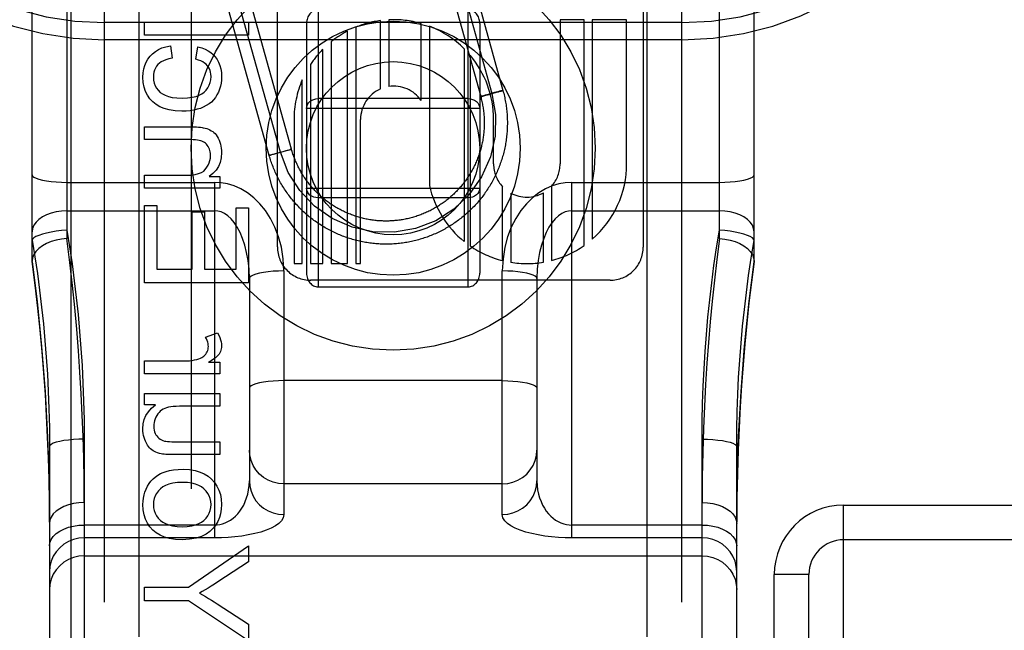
# Model space of a CAD drawing. Header units: inches. Extents: x 0 to 214, y 0 to 139.
# Tile 40 of 147: x 65.922 to 66.774, y 66.943 to 67.472. Entities that reach past the tile are written whole.
import ezdxf

# ---------------------------------------------------------------- set-up
doc = ezdxf.new("R2010")
doc.units = ezdxf.units.IN
doc.header["$LTSCALE"] = 11.786071
doc.header["$MEASUREMENT"] = 0
doc.linetypes.add('HIDDEN', pattern=[0.2, 0.1, -0.1])
doc.layers.add('DEFAULT_2', color=8, linetype='HIDDEN')
doc.layers.add('MAIN_OR_RIGHT_DOOR_ASSEMBLY', color=7, linetype='CONTINUOUS')

msp = doc.modelspace()

# ---------------------------------------------------------------- linework, layer by layer
at = {"layer": 'DEFAULT_2', "color": 8, "linetype": 'HIDDEN'}
for p, q in [((66.02523, 64.5799), (66.02523, 70.14041)), ((66.46523, 64.5799), (66.46523, 70.14041)), ((65.99523, 64.6099), (65.99523, 70.11041)), ((66.49523, 64.6099), (66.49523, 70.11041)), ((65.96273, 68.01129), (65.96273, 67.2819)), ((66.52773, 67.2819), (66.52773, 68.01129)), ((65.93273, 67.26175), (65.93273, 68.0048)), ((66.55773, 67.26175), (66.55773, 68.0048)), ((66.14503, 67.27468), (66.14503, 67.87948)), ((66.46183, 67.87954), (66.46183, 67.27467)), ((66.28084, 67.54941), (66.32102, 67.40491)), ((66.29047, 67.55209), (66.33065, 67.40758)), ((66.30011, 67.55477), (66.34029, 67.41026)), ((66.1476, 67.35669), (66.10876, 67.49638)), ((66.15723, 67.35936), (66.11839, 67.49905)), ((66.13796, 67.35401), (66.09912, 67.4937)), ((66.18023, 67.4802), (66.18023, 67.2402)), ((66.31023, 67.2402), (66.31023, 67.4802)), ((66.2343, 67.41155), (66.2343, 67.47078)), ((66.24144, 67.47144), (66.24144, 67.41362)), ((66.38982, 67.47156), (66.38982, 67.34668)), ((66.41056, 67.47156), (66.38982, 67.47156)), ((66.41056, 67.27589), (66.41056, 67.47156)), ((66.4177, 67.47156), (66.4177, 67.28147)), ((66.44742, 67.47156), (66.4177, 67.47156)), ((66.44742, 67.34668), (66.44742, 67.47156)), ((66.49523, 67.46908), (65.99523, 67.46908)), ((66.03001, 67.45826), (66.03001, 67.46931)), ((66.03001, 67.46931), (66.12001, 67.46931)), ((66.12001, 67.46931), (66.12001, 67.45826)), ((66.17023, 67.46833), (66.17023, 67.25208)), ((66.20573, 67.26028), (66.20573, 67.46169)), ((66.21288, 67.46502), (66.21288, 67.26028)), ((66.26955, 67.40147), (66.26955, 67.46823)), ((66.2767, 67.46585), (66.2767, 67.32786)), ((66.32023, 67.46833), (66.32023, 67.25208)), ((66.49523, 67.45408), (65.99523, 67.45408)), ((66.12001, 67.45826), (66.03001, 67.45826)), ((66.05248, 67.44905), (66.05389, 67.43818)), ((66.07439, 67.43726), (66.07605, 67.448)), ((66.18431, 67.26028), (66.18431, 67.44582)), ((66.19145, 67.4523), (66.19145, 67.26028)), ((66.30688, 67.27935), (66.30688, 67.44629)), ((66.31195, 67.44077), (66.31195, 67.27557)), ((66.17371, 67.43274), (66.17371, 67.26028)), ((66.16657, 67.26028), (66.16657, 67.41955)), ((66.31023, 67.40315), (66.18023, 67.40315)), ((66.32142, 67.40505), (66.3213, 67.40502)), ((66.32155, 67.4051), (66.32142, 67.40505)), ((66.3215, 67.405), (66.32165, 67.40504)), ((66.32178, 67.40517), (66.32155, 67.4051)), ((66.32165, 67.40504), (66.3219, 67.4051)), ((66.32206, 67.40525), (66.32178, 67.40517)), ((66.3219, 67.4051), (66.32229, 67.4052)), ((66.3226, 67.40541), (66.32206, 67.40525)), ((66.32229, 67.4052), (66.32288, 67.40535)), ((66.32338, 67.40564), (66.3226, 67.40541)), ((66.32288, 67.40535), (66.32387, 67.40561)), ((66.32479, 67.40606), (66.32338, 67.40564)), ((66.32387, 67.40561), (66.32556, 67.40606)), ((66.32644, 67.40653), (66.32479, 67.40606)), ((66.32556, 67.40606), (66.32833, 67.40682)), ((66.32954, 67.4074), (66.32644, 67.40653)), ((66.32833, 67.40682), (66.33177, 67.40777)), ((66.33298, 67.40835), (66.32954, 67.4074)), ((66.33177, 67.40777), (66.33486, 67.40864)), ((66.33575, 67.40911), (66.33298, 67.40835)), ((66.33486, 67.40864), (66.33652, 67.40911)), ((66.33744, 67.40956), (66.33575, 67.40911)), ((66.33652, 67.40911), (66.33793, 67.40952)), ((66.33843, 67.40982), (66.33744, 67.40956)), ((66.33793, 67.40952), (66.33871, 67.40976)), ((66.33902, 67.40997), (66.33843, 67.40982)), ((66.33871, 67.40976), (66.33925, 67.40992)), ((66.33941, 67.41007), (66.33902, 67.40997)), ((66.33925, 67.40992), (66.33953, 67.41)), ((66.33966, 67.41013), (66.33941, 67.41007)), ((66.33953, 67.41), (66.33976, 67.41007)), ((66.33981, 67.41017), (66.33966, 67.41013)), ((66.33976, 67.41007), (66.33989, 67.41012)), ((66.33989, 67.41012), (66.34001, 67.41015)), ((66.32023, 67.39473), (66.17023, 67.39473)), ((66.15942, 67.38515), (66.15942, 67.26028)), ((66.21702, 67.26028), (66.21702, 67.38515)), ((66.33221, 67.34668), (66.33224, 67.38521)), ((66.03001, 67.37869), (66.0701, 67.37869)), ((66.03001, 67.36764), (66.03001, 67.37869)), ((66.06967, 67.36764), (66.03001, 67.36764)), ((66.15596, 67.35907), (66.15636, 67.35917)), ((66.15636, 67.35917), (66.15661, 67.35924)), ((66.1567, 67.35918), (66.15647, 67.3591)), ((66.15661, 67.35924), (66.15675, 67.35927)), ((66.15684, 67.35922), (66.1567, 67.35918)), ((66.15695, 67.35925), (66.15684, 67.35922)), ((66.13825, 67.35412), (66.13836, 67.35415)), ((66.13836, 67.35415), (66.13849, 67.3542)), ((66.13859, 67.35414), (66.13845, 67.3541)), ((66.13849, 67.3542), (66.13873, 67.35427)), ((66.13884, 67.3542), (66.13859, 67.35414)), ((66.13873, 67.35427), (66.139, 67.35435)), ((66.13924, 67.3543), (66.13884, 67.3542)), ((66.139, 67.35435), (66.13954, 67.35452)), ((66.13982, 67.35445), (66.13924, 67.3543)), ((66.13954, 67.35452), (66.14032, 67.35475)), ((66.14081, 67.35471), (66.13982, 67.35445)), ((66.14032, 67.35475), (66.14174, 67.35516)), ((66.1425, 67.35516), (66.14081, 67.35471)), ((66.14174, 67.35516), (66.14339, 67.35563)), ((66.14528, 67.35592), (66.1425, 67.35516)), ((66.14339, 67.35563), (66.14649, 67.3565)), ((66.14871, 67.35687), (66.14528, 67.35592)), ((66.14649, 67.3565), (66.14992, 67.35745)), ((66.15181, 67.35774), (66.14871, 67.35687)), ((66.14992, 67.35745), (66.1527, 67.35821)), ((66.15346, 67.35822), (66.15181, 67.35774)), ((66.1527, 67.35821), (66.15439, 67.35866)), ((66.15488, 67.35863), (66.15346, 67.35822)), ((66.15439, 67.35866), (66.15537, 67.35892)), ((66.15566, 67.35886), (66.15488, 67.35863)), ((66.15537, 67.35892), (66.15596, 67.35907)), ((66.1562, 67.35902), (66.15566, 67.35886)), ((66.15647, 67.3591), (66.1562, 67.35902)), ((66.03001, 67.33676), (66.06561, 67.33676)), ((66.03001, 67.32571), (66.03001, 67.33676)), ((66.08594, 67.33566), (66.09521, 67.33566)), ((66.09521, 67.33566), (66.09521, 67.32571)), ((65.96273, 67.33066), (66.09073, 67.33066)), ((66.09521, 67.32571), (66.03001, 67.32571)), ((66.09073, 67.02276), (66.09073, 67.33066)), ((66.17023, 67.32568), (66.32023, 67.32568)), ((66.34006, 67.26286), (66.34006, 67.32692)), ((66.38245, 67.32744), (66.38245, 67.26298)), ((66.39973, 67.33066), (66.52773, 67.33066)), ((66.39973, 67.33066), (66.39973, 67.02276)), ((66.31023, 67.31725), (66.18023, 67.31725)), ((66.3472, 67.32141), (66.3472, 67.26139)), ((66.37531, 67.26147), (66.37531, 67.32167)), ((66.03001, 67.31067), (66.04063, 67.31067)), ((66.03001, 67.24351), (66.03001, 67.31067)), ((66.04063, 67.31067), (66.04063, 67.25542)), ((66.10939, 67.30858), (66.12001, 67.30858)), ((66.10939, 67.25542), (66.10939, 67.30858)), ((66.12001, 67.30858), (66.12001, 67.24351)), ((65.96273, 67.30601), (66.09073, 67.30601)), ((66.07126, 67.30521), (66.08182, 67.30521)), ((66.07126, 67.25542), (66.07126, 67.30521)), ((66.08182, 67.30521), (66.08182, 67.25542)), ((66.39973, 67.30601), (66.52773, 67.30601)), ((66.15942, 67.26028), (66.16657, 67.26028)), ((66.17371, 67.26028), (66.18431, 67.26028)), ((66.19145, 67.26028), (66.20573, 67.26028)), ((66.21288, 67.26028), (66.21702, 67.26028)), ((66.04063, 67.25542), (66.07126, 67.25542)), ((66.08182, 67.25542), (66.10939, 67.25542)), ((66.15073, 67.25392), (66.15073, 67.04284)), ((66.33973, 67.04284), (66.33973, 67.25392)), ((66.12001, 67.24351), (66.03001, 67.24351)), ((66.12073, 67.24743), (66.12073, 67.07213)), ((66.43301, 67.24588), (66.17382, 67.24588)), ((66.18023, 67.2402), (66.31023, 67.2402)), ((66.36973, 67.24743), (66.36973, 67.07213)), ((66.08287, 67.19654), (66.09312, 67.20035)), ((66.03001, 67.17598), (66.06414, 67.17598)), ((66.03001, 67.16493), (66.03001, 67.17598)), ((66.08532, 67.17487), (66.09521, 67.17487)), ((66.09521, 67.17487), (66.09521, 67.16493)), ((66.09521, 67.16493), (66.03001, 67.16493)), ((66.33973, 67.15891), (66.15073, 67.15891)), ((66.03001, 67.14774), (66.09521, 67.14774)), ((66.03001, 67.13785), (66.03001, 67.14774)), ((66.09521, 67.14774), (66.09521, 67.13669)), ((66.03958, 67.13785), (66.03001, 67.13785)), ((66.09521, 67.13669), (66.06027, 67.13669)), ((65.97773, 67.10818), (65.97773, 66.38958)), ((66.05905, 67.10593), (66.09521, 67.10593)), ((66.09521, 67.10593), (66.09521, 67.09488)), ((66.51273, 66.38958), (66.51273, 67.10818)), ((65.94773, 67.10169), (65.94773, 66.41959)), ((66.09521, 67.09488), (66.05481, 67.09488)), ((66.54273, 66.41959), (66.54273, 67.10169)), ((66.33973, 67.06947), (66.15073, 67.06947)), ((66.63523, 67.05108), (66.99523, 67.05108)), ((66.63523, 66.07708), (66.63523, 67.05108)), ((66.09073, 67.03388), (65.97773, 67.03388)), ((66.51273, 67.03388), (66.39973, 67.03388)), ((66.09073, 67.02276), (65.97773, 67.02276)), ((66.51273, 67.02276), (66.39973, 67.02276)), ((66.96523, 67.02108), (66.63523, 67.02108)), ((66.06813, 66.98002), (66.12001, 67.01593)), ((66.12001, 67.01593), (66.12001, 67.00206)), ((65.97773, 67.00718), (66.51273, 67.00718)), ((66.12001, 67.00206), (66.09355, 66.98462)), ((66.60523, 66.99108), (66.57523, 66.99108)), ((66.57523, 66.20208), (66.57523, 66.99108)), ((66.60523, 66.23208), (66.60523, 66.99108)), ((66.03001, 66.98002), (66.06813, 66.98002)), ((66.03001, 66.96811), (66.03001, 66.98002)), ((66.06813, 66.96811), (66.03001, 66.96811)), ((66.12001, 66.93342), (66.06813, 66.96811)), ((66.09287, 66.96565), (66.12001, 66.94791)), ((66.12001, 66.94791), (66.12001, 66.93342))]:
    msp.add_line(p, q, dxfattribs=at)
for points in [[(66.03486, 67.4399), (66.03694, 67.44206), (66.03933, 67.44397), (66.042, 67.44563), (66.04505, 67.44704), (66.04855, 67.44818), (66.05248, 67.44905)], [(66.07605, 67.448), (66.07947, 67.44713), (66.08251, 67.44602), (66.08514, 67.44468), (66.08744, 67.44311), (66.08949, 67.44133), (66.09126, 67.43934)], [(66.02853, 67.42191), (66.02875, 67.42557), (66.0293, 67.42893), (66.03018, 67.43197), (66.0314, 67.43476), (66.03296, 67.43742), (66.03486, 67.4399)], [(66.05389, 67.43818), (66.05099, 67.43762), (66.04845, 67.4369), (66.04628, 67.43602), (66.04444, 67.43501), (66.04287, 67.43389), (66.04161, 67.43266)], [(66.08428, 67.4318), (66.0832, 67.43293), (66.08191, 67.43398), (66.08041, 67.43495), (66.07867, 67.43583), (66.07666, 67.4366), (66.07439, 67.43726)], [(66.09126, 67.43934), (66.09282, 67.43713), (66.09413, 67.43467), (66.09519, 67.432), (66.09598, 67.42902), (66.09648, 67.42567), (66.09668, 67.42197)], [(66.04161, 67.43266), (66.04041, 67.43117), (66.03942, 67.42958), (66.03865, 67.42789), (66.0381, 67.42605), (66.03775, 67.42401), (66.03762, 67.42179)], [(66.08759, 67.4224), (66.08748, 67.42429), (66.0872, 67.42603), (66.08673, 67.42761), (66.08609, 67.42909), (66.08527, 67.43049), (66.08428, 67.4318)], [(66.03725, 67.40036), (66.03466, 67.40311), (66.03252, 67.40615), (66.03084, 67.40944), (66.02961, 67.4131), (66.02884, 67.41728), (66.02853, 67.42191)], [(66.03762, 67.42179), (66.03781, 67.41906), (66.03832, 67.41656), (66.03913, 67.41434), (66.04026, 67.4123), (66.04174, 67.41039), (66.04355, 67.40862)], [(66.08159, 67.40882), (66.08342, 67.41065), (66.08491, 67.41263), (66.08606, 67.41473), (66.08688, 67.41702), (66.08739, 67.41959), (66.08759, 67.4224)], [(66.09668, 67.42197), (66.09656, 67.41917), (66.09623, 67.41646), (66.09568, 67.41387), (66.09491, 67.41135), (66.09392, 67.40885), (66.09269, 67.40638)], [(66.04355, 67.40862), (66.04542, 67.40724), (66.04778, 67.40606), (66.05061, 67.40505), (66.05399, 67.40429), (66.05802, 67.40381), (66.06267, 67.40362)], [(66.06267, 67.40362), (66.06723, 67.40382), (66.07119, 67.40431), (66.07454, 67.40511), (66.07735, 67.40615), (66.07971, 67.40738), (66.08159, 67.40882)], [(66.09269, 67.40638), (66.09128, 67.40413), (66.08967, 67.40208), (66.08787, 67.40025), (66.08583, 67.3986), (66.08348, 67.3971), (66.08084, 67.39576)], [(66.33065, 67.40758), (66.33385, 67.38932), (66.33345, 67.37079), (66.32944, 67.35269), (66.32184, 67.33542), (66.31119, 67.32024), (66.29779, 67.30742), (66.28216, 67.29745), (66.26457, 67.29061), (66.24631, 67.28741), (66.22778, 67.28782), (66.20967, 67.29182), (66.1924, 67.29942), (66.17723, 67.31007), (66.16441, 67.32347), (66.15443, 67.3391), (66.1476, 67.35669)], [(66.17023, 67.39473), (66.17042, 67.39637), (66.17099, 67.39796), (66.17193, 67.39943), (66.17319, 67.40071), (66.17471, 67.40175), (66.17643, 67.40252), (66.17829, 67.40299), (66.18023, 67.40315)], [(66.34029, 67.41026), (66.34063, 67.40902), (66.34095, 67.40777), (66.34126, 67.40652), (66.34155, 67.40527), (66.34182, 67.40401), (66.34208, 67.40275), (66.34233, 67.40148), (66.34256, 67.40021), (66.34277, 67.39894), (66.34297, 67.39767), (66.34315, 67.39639), (66.34332, 67.39512), (66.34347, 67.39384), (66.34361, 67.39255), (66.34373, 67.39127), (66.34383, 67.38999), (66.34392, 67.3887), (66.34399, 67.38742), (66.34405, 67.38613), (66.34409, 67.38484), (66.34412, 67.38355), (66.34413, 67.38226), (66.34412, 67.38098), (66.3441, 67.37969), (66.34406, 67.3784), (66.34401, 67.37711), (66.34394, 67.37583), (66.34385, 67.37454), (66.34375, 67.37326), (66.34363, 67.37197), (66.3435, 67.37069), (66.34335, 67.36941), (66.34319, 67.36813), (66.34301, 67.36686), (66.34281, 67.36558), (66.3426, 67.36431), (66.34238, 67.36305), (66.34213, 67.36178), (66.34188, 67.36052), (66.3416, 67.35926), (66.34131, 67.358), (66.34101, 67.35675), (66.34069, 67.3555), (66.34036, 67.35426), (66.34001, 67.35302), (66.33964, 67.35178), (66.33926, 67.35055), (66.33887, 67.34932), (66.33846, 67.3481), (66.33803, 67.34689), (66.33759, 67.34567), (66.33714, 67.34447), (66.33667, 67.34327), (66.33618, 67.34208), (66.33568, 67.34089), (66.33517, 67.33971), (66.33464, 67.33853), (66.3341, 67.33736), (66.33354, 67.3362), (66.33297, 67.33505), (66.33239, 67.3339), (66.33179, 67.33276), (66.33117, 67.33162), (66.33055, 67.3305), (66.32991, 67.32938), (66.32925, 67.32827), (66.32859, 67.32717), (66.3279, 67.32607), (66.32721, 67.32499), (66.3265, 67.32391), (66.32578, 67.32284), (66.32505, 67.32179), (66.3243, 67.32074), (66.32354, 67.3197), (66.32277, 67.31866), (66.32198, 67.31764), (66.32118, 67.31663), (66.32037, 67.31563), (66.31955, 67.31464), (66.31872, 67.31365), (66.31787, 67.31268), (66.31701, 67.31172), (66.31614, 67.31077), (66.31526, 67.30983), (66.31437, 67.3089), (66.31346, 67.30799), (66.31255, 67.30708), (66.31162, 67.30618), (66.31068, 67.3053), (66.30973, 67.30443), (66.30877, 67.30357), (66.30781, 67.30272), (66.30683, 67.30188), (66.30584, 67.30106), (66.30484, 67.30024), (66.30383, 67.29944), (66.30281, 67.29866), (66.30178, 67.29788), (66.30074, 67.29712), (66.29969, 67.29637), (66.29863, 67.29563), (66.29757, 67.29491), (66.29649, 67.2942), (66.29541, 67.2935), (66.29432, 67.29282), (66.29322, 67.29215), (66.29211, 67.29149), (66.29099, 67.29085), (66.28987, 67.29022), (66.28873, 67.2896), (66.28759, 67.289), (66.28645, 67.28841), (66.28529, 67.28784), (66.28413, 67.28728), (66.28297, 67.28673), (66.28179, 67.2862), (66.28061, 67.28569), (66.27942, 67.28518), (66.27823, 67.2847), (66.27703, 67.28422), (66.27583, 67.28377), (66.27462, 67.28332), (66.2734, 67.2829), (66.27218, 67.28248), (66.27096, 67.28208), (66.26973, 67.2817), (66.26849, 67.28133), (66.26725, 67.28098), (66.26601, 67.28064), (66.26476, 67.28032), (66.26351, 67.28001), (66.26225, 67.27972), (66.261, 67.27945), (66.25973, 67.27918), (66.25847, 67.27894), (66.2572, 67.27871), (66.25593, 67.2785), (66.25466, 67.2783), (66.25338, 67.27811), (66.2521, 67.27795), (66.25082, 67.2778), (66.24954, 67.27766), (66.24826, 67.27754), (66.24698, 67.27744), (66.24569, 67.27735), (66.2444, 67.27727), (66.24312, 67.27722), (66.24183, 67.27718), (66.24054, 67.27715), (66.23925, 67.27714), (66.23796, 67.27715), (66.23668, 67.27717), (66.23539, 67.27721), (66.2341, 67.27726), (66.23281, 67.27733), (66.23153, 67.27742), (66.23024, 67.27752), (66.22896, 67.27763), (66.22768, 67.27777), (66.2264, 67.27792), (66.22512, 67.27808), (66.22384, 67.27826), (66.22257, 67.27845), (66.2213, 67.27867), (66.22003, 67.27889), (66.21876, 67.27913), (66.2175, 67.27939), (66.21624, 67.27967), (66.21499, 67.27995), (66.21374, 67.28026), (66.21249, 67.28058), (66.21124, 67.28091), (66.21, 67.28126), (66.20877, 67.28163), (66.20754, 67.28201), (66.20631, 67.2824), (66.20509, 67.28281), (66.20387, 67.28324), (66.20266, 67.28368), (66.20145, 67.28413), (66.20025, 67.2846), (66.19906, 67.28508), (66.19787, 67.28558), (66.19669, 67.2861), (66.19552, 67.28663), (66.19435, 67.28717), (66.19319, 67.28772), (66.19203, 67.28829), (66.19088, 67.28888), (66.18974, 67.28948), (66.18861, 67.29009), (66.18748, 67.29072), (66.18636, 67.29136), (66.18525, 67.29201), (66.18415, 67.29268), (66.18306, 67.29336), (66.18197, 67.29406), (66.1809, 67.29477), (66.17983, 67.29549)], [(66.32102, 67.40491), (66.32131, 67.40385), (66.32158, 67.40279), (66.32184, 67.40173), (66.32208, 67.40066), (66.32232, 67.39959), (66.32253, 67.39852), (66.32274, 67.39744), (66.32293, 67.39637), (66.3231, 67.39529), (66.32327, 67.3942), (66.32341, 67.39312), (66.32355, 67.39203), (66.32367, 67.39095), (66.32378, 67.38986), (66.32387, 67.38877), (66.32395, 67.38767), (66.32401, 67.38658), (66.32406, 67.38549), (66.3241, 67.3844), (66.32412, 67.3833), (66.32413, 67.38221), (66.32412, 67.38111), (66.3241, 67.38002), (66.32407, 67.37893), (66.32402, 67.37783), (66.32395, 67.37674), (66.32388, 67.37565), (66.32379, 67.37456), (66.32368, 67.37347), (66.32356, 67.37238), (66.32343, 67.37129), (66.32328, 67.37021), (66.32312, 67.36913), (66.32295, 67.36805), (66.32276, 67.36697), (66.32256, 67.36589), (66.32234, 67.36482), (66.32211, 67.36375), (66.32187, 67.36268), (66.32161, 67.36162), (66.32134, 67.36056), (66.32106, 67.3595), (66.32076, 67.35845), (66.32045, 67.3574), (66.32012, 67.35636), (66.31978, 67.35531), (66.31943, 67.35428), (66.31906, 67.35325), (66.31869, 67.35222), (66.31829, 67.3512), (66.31789, 67.35018), (66.31747, 67.34917), (66.31704, 67.34816), (66.3166, 67.34716), (66.31614, 67.34617), (66.31567, 67.34518), (66.31519, 67.3442), (66.31469, 67.34322), (66.31419, 67.34225), (66.31367, 67.34129), (66.31313, 67.34033), (66.31259, 67.33939), (66.31203, 67.33844), (66.31146, 67.33751), (66.31088, 67.33658), (66.31029, 67.33566), (66.30969, 67.33475), (66.30907, 67.33384), (66.30844, 67.33295), (66.3078, 67.33206), (66.30715, 67.33118), (66.30649, 67.33031), (66.30582, 67.32944), (66.30513, 67.32859), (66.30444, 67.32774), (66.30373, 67.32691), (66.30302, 67.32608), (66.30229, 67.32526), (66.30155, 67.32445), (66.3008, 67.32365), (66.30005, 67.32287), (66.29928, 67.32209), (66.2985, 67.32132), (66.29771, 67.32056), (66.29691, 67.31981), (66.29611, 67.31907), (66.29529, 67.31834), (66.29446, 67.31762), (66.29363, 67.31692), (66.29278, 67.31622), (66.29193, 67.31553), (66.29107, 67.31486), (66.2902, 67.3142), (66.28932, 67.31355), (66.28843, 67.3129), (66.28754, 67.31228), (66.28663, 67.31166), (66.28572, 67.31105), (66.2848, 67.31046), (66.28388, 67.30988), (66.28294, 67.30931), (66.282, 67.30875), (66.28105, 67.3082), (66.2801, 67.30767), (66.27913, 67.30715), (66.27817, 67.30664), (66.27719, 67.30614), (66.27621, 67.30566), (66.27522, 67.30519), (66.27423, 67.30473), (66.27323, 67.30428), (66.27222, 67.30385), (66.27121, 67.30343), (66.27019, 67.30302), (66.26917, 67.30263), (66.26815, 67.30225), (66.26712, 67.30188), (66.26608, 67.30153), (66.26504, 67.30119), (66.264, 67.30086), (66.26295, 67.30055), (66.2619, 67.30025), (66.26084, 67.29996), (66.25978, 67.29969), (66.25872, 67.29943), (66.25765, 67.29919), (66.25658, 67.29895), (66.25551, 67.29874), (66.25443, 67.29853), (66.25336, 67.29834), (66.25227, 67.29817), (66.25119, 67.298), (66.25011, 67.29785), (66.24902, 67.29772), (66.24793, 67.2976), (66.24684, 67.29749), (66.24575, 67.2974), (66.24466, 67.29732), (66.24357, 67.29726), (66.24248, 67.29721), (66.24138, 67.29717), (66.24029, 67.29715), (66.23919, 67.29714), (66.2381, 67.29715), (66.23701, 67.29717), (66.23591, 67.2972), (66.23482, 67.29725), (66.23373, 67.29731), (66.23263, 67.29739), (66.23154, 67.29748), (66.23045, 67.29759), (66.22937, 67.2977), (66.22828, 67.29784), (66.2272, 67.29798), (66.22611, 67.29814), (66.22503, 67.29832), (66.22396, 67.29851), (66.22288, 67.29871), (66.22181, 67.29892), (66.22074, 67.29915), (66.21967, 67.2994), (66.21861, 67.29966), (66.21755, 67.29993), (66.21649, 67.30021), (66.21544, 67.30051), (66.21439, 67.30082), (66.21334, 67.30115), (66.2123, 67.30148), (66.21126, 67.30184), (66.21023, 67.3022), (66.20921, 67.30258), (66.20818, 67.30297), (66.20717, 67.30338), (66.20616, 67.3038), (66.20515, 67.30423), (66.20415, 67.30467), (66.20316, 67.30513), (66.20217, 67.3056), (66.20119, 67.30608), (66.20021, 67.30657), (66.19924, 67.30708), (66.19828, 67.3076), (66.19732, 67.30813), (66.19637, 67.30868), (66.19543, 67.30923), (66.19449, 67.3098), (66.19357, 67.31038), (66.19265, 67.31097), (66.19173, 67.31158), (66.19083, 67.31219), (66.18993, 67.31282), (66.18904, 67.31346), (66.18816, 67.31411), (66.18729, 67.31477), (66.18643, 67.31545), (66.18557, 67.31613), (66.18473, 67.31683), (66.18389, 67.31753), (66.18306, 67.31825)], [(66.31023, 67.40315), (66.31218, 67.40299), (66.31405, 67.40251), (66.31578, 67.40173), (66.3173, 67.40069), (66.31854, 67.39941), (66.31946, 67.39795), (66.32003, 67.39637), (66.32023, 67.39473)], [(66.3213, 67.40502), (66.32125, 67.405), (66.32121, 67.40498), (66.32117, 67.40497), (66.32113, 67.40496), (66.3211, 67.40495), (66.32108, 67.40494), (66.32106, 67.40493), (66.32104, 67.40492), (66.32103, 67.40491), (66.32102, 67.40491), (66.32102, 67.40491)], [(66.32102, 67.40491), (66.32102, 67.4049), (66.32103, 67.4049), (66.32104, 67.4049), (66.32106, 67.40491), (66.32108, 67.40491), (66.32111, 67.40491), (66.32114, 67.40492), (66.32118, 67.40493), (66.32122, 67.40494), (66.32127, 67.40495), (66.32132, 67.40496), (66.32138, 67.40497), (66.3215, 67.405)], [(66.34029, 67.41026), (66.34029, 67.41027), (66.34028, 67.41027), (66.34027, 67.41027), (66.34025, 67.41026), (66.34022, 67.41026), (66.3402, 67.41026), (66.34017, 67.41025), (66.34013, 67.41024), (66.34009, 67.41023), (66.34004, 67.41022), (66.33999, 67.41021), (66.33993, 67.4102), (66.33981, 67.41017)], [(66.34001, 67.41015), (66.34005, 67.41017), (66.3401, 67.41019), (66.34014, 67.4102), (66.34018, 67.41021), (66.34021, 67.41022), (66.34023, 67.41023), (66.34025, 67.41024), (66.34027, 67.41025), (66.34028, 67.41026), (66.34029, 67.41026), (66.34029, 67.41026)], [(66.06236, 67.39226), (66.05654, 67.39258), (66.05142, 67.39334), (66.04706, 67.39456), (66.0433, 67.39617), (66.04002, 67.3981), (66.03725, 67.40036)], [(66.08084, 67.39576), (66.07835, 67.39476), (66.07563, 67.39392), (66.07269, 67.39322), (66.0695, 67.3927), (66.06606, 67.39238), (66.06236, 67.39226)], [(66.0701, 67.37869), (66.07263, 67.37867), (66.07486, 67.37861), (66.07677, 67.37851), (66.07839, 67.37838), (66.07974, 67.37822), (66.08083, 67.37803)], [(66.08083, 67.37803), (66.08241, 67.37766), (66.08389, 67.37721), (66.08527, 67.37667), (66.08657, 67.37606), (66.08781, 67.37537), (66.08898, 67.37461)], [(66.08898, 67.37461), (66.09001, 67.37381), (66.091, 67.37284), (66.09195, 67.37172), (66.09286, 67.37042), (66.09372, 67.36891), (66.09453, 67.36721)], [(66.07973, 67.36635), (66.07863, 67.36672), (66.0773, 67.36704), (66.07576, 67.36729), (66.07399, 67.36748), (66.07195, 67.3676), (66.06967, 67.36764)], [(66.08508, 67.36175), (66.08432, 67.36284), (66.08352, 67.3638), (66.08267, 67.36461), (66.08176, 67.3653), (66.08078, 67.36588), (66.07973, 67.36635)], [(66.0871, 67.35408), (66.08703, 67.35558), (66.08686, 67.35699), (66.08657, 67.35828), (66.08618, 67.3595), (66.08568, 67.36065), (66.08508, 67.36175)], [(66.09453, 67.36721), (66.09518, 67.36554), (66.09571, 67.36382), (66.09613, 67.36207), (66.09643, 67.36027), (66.09661, 67.35838), (66.09668, 67.35641)], [(66.15675, 67.35927), (66.15688, 67.3593), (66.15693, 67.35931), (66.15698, 67.35932), (66.15703, 67.35933), (66.15707, 67.35934), (66.15711, 67.35935), (66.15714, 67.35936), (66.15717, 67.35936), (66.15719, 67.35936), (66.15721, 67.35937), (66.15722, 67.35937), (66.15723, 67.35937), (66.15723, 67.35936)], [(66.15723, 67.35936), (66.15723, 67.35936), (66.15723, 67.35936), (66.15721, 67.35935), (66.1572, 67.35934), (66.15718, 67.35933), (66.15715, 67.35932), (66.15712, 67.35931), (66.15708, 67.3593), (66.15704, 67.35929), (66.157, 67.35927), (66.15695, 67.35925)], [(66.18306, 67.31825), (66.18225, 67.31897), (66.18144, 67.31971), (66.18064, 67.32046), (66.17985, 67.32122), (66.17907, 67.32199), (66.1783, 67.32276), (66.17754, 67.32355), (66.17679, 67.32435), (66.17605, 67.32516), (66.17533, 67.32597), (66.17461, 67.3268), (66.1739, 67.32763), (66.1732, 67.32848), (66.17252, 67.32933), (66.17184, 67.33019), (66.17118, 67.33106), (66.17053, 67.33194), (66.16989, 67.33283), (66.16926, 67.33373), (66.16864, 67.33463), (66.16804, 67.33554), (66.16744, 67.33646), (66.16686, 67.33739), (66.16629, 67.33832), (66.16573, 67.33926), (66.16519, 67.34021), (66.16465, 67.34117), (66.16413, 67.34213), (66.16362, 67.3431), (66.16313, 67.34407), (66.16264, 67.34505), (66.16217, 67.34604), (66.16171, 67.34704), (66.16127, 67.34803), (66.16083, 67.34904), (66.16042, 67.35005), (66.16001, 67.35107), (66.15962, 67.35209), (66.15924, 67.35311), (66.15887, 67.35414), (66.15851, 67.35518), (66.15817, 67.35622), (66.15785, 67.35726), (66.15753, 67.35831), (66.15723, 67.35936)], [(66.0826, 67.34187), (66.08399, 67.34368), (66.08511, 67.34555), (66.08597, 67.34748), (66.08658, 67.34952), (66.08696, 67.35172), (66.0871, 67.35408)], [(66.09668, 67.35641), (66.09632, 67.35189), (66.09541, 67.34785), (66.09397, 67.34435), (66.09194, 67.34122), (66.08925, 67.3383), (66.08594, 67.33566)], [(66.13796, 67.35401), (66.13797, 67.35401), (66.13797, 67.35402), (66.13798, 67.35402), (66.138, 67.35403), (66.13802, 67.35404), (66.13805, 67.35405), (66.13808, 67.35406), (66.13811, 67.35407), (66.13815, 67.35409), (66.1382, 67.3541), (66.13825, 67.35412)], [(66.13845, 67.3541), (66.13832, 67.35407), (66.13826, 67.35406), (66.13821, 67.35405), (66.13817, 67.35404), (66.13813, 67.35403), (66.13809, 67.35402), (66.13806, 67.35402), (66.13803, 67.35401), (66.13801, 67.35401), (66.13799, 67.35401), (66.13798, 67.354), (66.13797, 67.35401), (66.13796, 67.35401)], [(66.17983, 67.29549), (66.17877, 67.29622), (66.17772, 67.29697), (66.17668, 67.29773), (66.17565, 67.2985), (66.17463, 67.29929), (66.17361, 67.30008), (66.17261, 67.30089), (66.17162, 67.30172), (66.17064, 67.30255), (66.16967, 67.3034), (66.16871, 67.30425), (66.16776, 67.30512), (66.16682, 67.30601), (66.16589, 67.3069), (66.16497, 67.3078), (66.16406, 67.30872), (66.16317, 67.30964), (66.16228, 67.31058), (66.16141, 67.31153), (66.16055, 67.31249), (66.1597, 67.31346), (66.15887, 67.31444), (66.15804, 67.31543), (66.15723, 67.31643), (66.15643, 67.31744), (66.15564, 67.31846), (66.15487, 67.31949), (66.1541, 67.32053), (66.15335, 67.32157), (66.15262, 67.32263), (66.15189, 67.3237), (66.15118, 67.32477), (66.15048, 67.32586), (66.1498, 67.32695), (66.14913, 67.32805), (66.14847, 67.32916), (66.14783, 67.33027), (66.1472, 67.3314), (66.14658, 67.33253), (66.14598, 67.33367), (66.1454, 67.33481), (66.14482, 67.33597), (66.14426, 67.33713), (66.14372, 67.3383), (66.14319, 67.33947), (66.14267, 67.34065), (66.14217, 67.34184), (66.14168, 67.34303), (66.14121, 67.34423), (66.14075, 67.34543), (66.14031, 67.34664), (66.13988, 67.34786), (66.13947, 67.34908), (66.13907, 67.3503), (66.13869, 67.35153), (66.13832, 67.35277), (66.13796, 67.35401)], [(65.93273, 67.33715), (65.93309, 67.33614), (65.93419, 67.33515), (65.936, 67.33421), (65.93845, 67.33334), (65.94151, 67.33256), (65.94509, 67.3319), (65.94911, 67.33137), (65.95345, 67.33098), (65.95803, 67.33074), (65.96273, 67.33066)], [(66.06561, 67.33676), (66.07004, 67.33697), (66.07378, 67.33745), (66.07681, 67.33824), (66.07924, 67.33927), (66.08118, 67.34047), (66.0826, 67.34187)], [(66.52773, 67.33066), (66.53242, 67.33074), (66.537, 67.33098), (66.54134, 67.33137), (66.54536, 67.3319), (66.54894, 67.33256), (66.552, 67.33334), (66.55446, 67.33421), (66.55626, 67.33515), (66.55736, 67.33614), (66.55773, 67.33715)], [(66.15073, 67.25392), (66.15007, 67.26455), (66.14854, 67.27442), (66.14609, 67.28353), (66.14288, 67.29186), (66.13905, 67.29942), (66.13466, 67.30618), (66.12982, 67.31213), (66.1246, 67.31726), (66.11907, 67.32155), (66.11336, 67.32499), (66.10757, 67.32757), (66.1018, 67.32934), (66.0962, 67.33038), (66.09073, 67.33066)], [(66.18023, 67.31725), (66.17829, 67.31741), (66.17643, 67.31788), (66.17471, 67.31865), (66.17319, 67.31969), (66.17193, 67.32098), (66.17099, 67.32245), (66.17042, 67.32403), (66.17023, 67.32568)], [(66.32023, 67.32568), (66.32004, 67.32406), (66.31948, 67.32249), (66.31857, 67.32103), (66.31732, 67.31974), (66.3158, 67.31868), (66.31406, 67.3179), (66.31218, 67.31742), (66.31023, 67.31725)], [(66.39973, 67.33066), (66.39425, 67.33038), (66.38865, 67.32934), (66.38288, 67.32757), (66.37709, 67.32499), (66.37138, 67.32155), (66.36585, 67.31726), (66.36063, 67.31213), (66.35579, 67.30618), (66.3514, 67.29942), (66.34757, 67.29186), (66.34436, 67.28353), (66.34191, 67.27442), (66.34038, 67.26455), (66.33973, 67.25392)], [(65.96273, 67.30601), (65.95803, 67.30579), (65.95345, 67.30512), (65.94911, 67.30403), (65.94509, 67.30254), (65.94151, 67.30069), (65.93845, 67.29852), (65.936, 67.29609), (65.93419, 67.29346), (65.93309, 67.29069), (65.93273, 67.28785)], [(66.12073, 67.24743), (66.12044, 67.25553), (66.11964, 67.26308), (66.1184, 67.27003), (66.1168, 67.27639), (66.11488, 67.28216), (66.11269, 67.28732), (66.11027, 67.29186), (66.10766, 67.29578), (66.1049, 67.29905), (66.10204, 67.30168), (66.09915, 67.30365), (66.09626, 67.305), (66.09345, 67.30579), (66.09073, 67.30601)], [(66.39973, 67.30601), (66.397, 67.30579), (66.39419, 67.305), (66.3913, 67.30365), (66.38841, 67.30168), (66.38555, 67.29905), (66.38279, 67.29578), (66.38018, 67.29186), (66.37776, 67.28732), (66.37557, 67.28216), (66.37365, 67.27639), (66.37205, 67.27003), (66.37082, 67.26308), (66.37001, 67.25553), (66.36973, 67.24743)], [(66.55773, 67.28785), (66.55736, 67.29069), (66.55626, 67.29346), (66.55446, 67.29609), (66.552, 67.29852), (66.54894, 67.30069), (66.54536, 67.30254), (66.54134, 67.30403), (66.537, 67.30512), (66.53242, 67.30579), (66.52773, 67.30601)], [(65.96273, 67.28933), (65.95804, 67.28888), (65.95347, 67.28828), (65.94911, 67.28755), (65.94508, 67.28669), (65.9415, 67.28574), (65.93844, 67.28473), (65.93598, 67.28366), (65.93418, 67.28257), (65.93309, 67.2815), (65.93273, 67.28046)], [(65.96273, 67.28933), (65.96506, 67.27473), (65.9672, 67.26011), (65.96914, 67.24546), (65.97088, 67.23079), (65.97242, 67.2161), (65.97377, 67.20139), (65.97492, 67.18672), (65.97588, 67.1719), (65.97665, 67.15684), (65.97723, 67.14132), (65.97758, 67.12507), (65.97773, 67.10818)], [(66.51273, 67.10818), (66.51284, 67.12384), (66.51316, 67.13921), (66.51369, 67.15423), (66.51441, 67.16911), (66.51534, 67.18406), (66.51648, 67.199), (66.51781, 67.21393), (66.51936, 67.22884), (66.52109, 67.24364), (66.52304, 67.25857), (66.52526, 67.27382), (66.52773, 67.28933)], [(66.55773, 67.28046), (66.55736, 67.2815), (66.55627, 67.28257), (66.55447, 67.28366), (66.55201, 67.28473), (66.54895, 67.28574), (66.54537, 67.28669), (66.54134, 67.28755), (66.53698, 67.28828), (66.53241, 67.28888), (66.52773, 67.28933)], [(65.96273, 67.2819), (65.95803, 67.28148), (65.95345, 67.28062), (65.9491, 67.27935), (65.94508, 67.27769), (65.94149, 67.27568), (65.93843, 67.27337), (65.93597, 67.27084), (65.93418, 67.26813), (65.93309, 67.26532), (65.93273, 67.26248)], [(65.93273, 67.28046), (65.93506, 67.26604), (65.9372, 67.25161), (65.93914, 67.23715), (65.94088, 67.22267), (65.94243, 67.20817), (65.94378, 67.19364), (65.94492, 67.17917), (65.94588, 67.16455), (65.94665, 67.1497), (65.94723, 67.1344), (65.9476, 67.11836), (65.94773, 67.10169)], [(65.97773, 67.05334), (65.97761, 67.07272), (65.9773, 67.09178), (65.9768, 67.11044), (65.97609, 67.12894), (65.97519, 67.14756), (65.97409, 67.16619), (65.97279, 67.18478), (65.97128, 67.20346), (65.96956, 67.22226), (65.96759, 67.24145), (65.9653, 67.26136), (65.96273, 67.2819)], [(66.52773, 67.2819), (66.52544, 67.26388), (66.52335, 67.24587), (66.52145, 67.22787), (66.51974, 67.20988), (66.51822, 67.19197), (66.51688, 67.17392), (66.51571, 67.15561), (66.51472, 67.13683), (66.51389, 67.11736), (66.51327, 67.09706), (66.51289, 67.07569), (66.51273, 67.05334)], [(66.52773, 67.2819), (66.53242, 67.28148), (66.537, 67.28062), (66.54135, 67.27935), (66.54537, 67.27769), (66.54896, 67.27568), (66.55202, 67.27337), (66.55448, 67.27084), (66.55627, 67.26813), (66.55736, 67.26532), (66.55773, 67.26248)], [(66.54273, 67.10169), (66.54284, 67.11713), (66.54316, 67.13229), (66.54369, 67.1471), (66.54441, 67.16176), (66.54534, 67.17651), (66.54647, 67.19124), (66.54781, 67.20596), (66.54934, 67.22067), (66.55108, 67.23527), (66.55303, 67.25), (66.55524, 67.26509), (66.55773, 67.28046)], [(65.94772, 67.03647), (65.94762, 67.05438), (65.9473, 67.07327), (65.9468, 67.09174), (65.9461, 67.11008), (65.9452, 67.12853), (65.9441, 67.147), (65.9428, 67.16542), (65.9413, 67.18395), (65.93958, 67.2026), (65.93761, 67.22167), (65.93533, 67.2415), (65.93273, 67.26197)], [(65.93273, 67.26175), (65.93694, 67.22747), (65.94088, 67.18846), (65.94394, 67.14932), (65.9461, 67.11007), (65.94736, 67.07071), (65.94772, 67.03647)], [(66.55773, 67.26197), (66.55544, 67.24408), (66.55334, 67.22619), (66.55144, 67.20831), (66.54973, 67.19043), (66.54821, 67.17266), (66.54687, 67.15475), (66.54571, 67.1366), (66.54471, 67.11798), (66.54389, 67.09868), (66.54327, 67.07856), (66.54287, 67.05736), (66.54273, 67.03663)], [(66.54273, 67.03664), (66.5431, 67.07103), (66.54437, 67.11039), (66.54654, 67.14965), (66.54959, 67.18879), (66.55355, 67.22779), (66.55773, 67.26175)], [(66.15073, 67.25392), (66.14603, 67.25384), (66.14145, 67.2536), (66.13711, 67.25321), (66.13309, 67.25268), (66.12951, 67.25202), (66.12645, 67.25124), (66.124, 67.25037), (66.12219, 67.24943), (66.12109, 67.24844), (66.12073, 67.24743)], [(66.36973, 67.24743), (66.36936, 67.24844), (66.36826, 67.24943), (66.36646, 67.25037), (66.364, 67.25124), (66.36094, 67.25202), (66.35736, 67.25268), (66.35334, 67.25321), (66.349, 67.2536), (66.34442, 67.25384), (66.33973, 67.25392)], [(66.09312, 67.20035), (66.09427, 67.19825), (66.09519, 67.19624), (66.09586, 67.19431), (66.09633, 67.19246), (66.0966, 67.19068), (66.09668, 67.18899)], [(66.08526, 67.18844), (66.0852, 67.18971), (66.08502, 67.19101), (66.08471, 67.19234), (66.08425, 67.19369), (66.08364, 67.1951), (66.08287, 67.19654)], [(66.09668, 67.18899), (66.09661, 67.1877), (66.09643, 67.18646), (66.09613, 67.18527), (66.0957, 67.18411), (66.09515, 67.18298), (66.09447, 67.18187)], [(66.07703, 67.17782), (66.07832, 67.17829), (66.07948, 67.17884), (66.0805, 67.17946), (66.08143, 67.18018), (66.08229, 67.181), (66.08306, 67.18192)], [(66.08306, 67.18192), (66.08374, 67.18292), (66.08429, 67.18394), (66.08471, 67.18498), (66.08501, 67.18606), (66.08519, 67.18722), (66.08526, 67.18844)], [(66.09447, 67.18187), (66.0937, 67.18088), (66.09264, 67.17982), (66.0913, 67.17869), (66.08965, 67.17749), (66.08766, 67.17622), (66.08532, 67.17487)], [(66.06414, 67.17598), (66.06657, 67.17604), (66.06888, 67.1762), (66.07108, 67.17647), (66.07316, 67.17683), (66.07515, 67.17728), (66.07703, 67.17782)], [(66.15073, 67.15891), (66.14603, 67.15884), (66.14145, 67.1586), (66.13711, 67.15821), (66.13309, 67.15768), (66.12951, 67.15701), (66.12645, 67.15624), (66.124, 67.15537), (66.12219, 67.15443), (66.12109, 67.15344), (66.12073, 67.15243)], [(66.33973, 67.15891), (66.34442, 67.15884), (66.349, 67.1586), (66.35334, 67.15821), (66.35736, 67.15768), (66.36094, 67.15701), (66.364, 67.15624), (66.36646, 67.15537), (66.36826, 67.15443), (66.36936, 67.15344), (66.36973, 67.15243)], [(66.02853, 67.11717), (66.02888, 67.12146), (66.02979, 67.12536), (66.03124, 67.12883), (66.03332, 67.132), (66.03611, 67.13502), (66.03958, 67.13785)], [(66.0475, 67.13485), (66.0461, 67.13417), (66.0448, 67.13336), (66.04362, 67.13244), (66.04254, 67.13137), (66.04152, 67.13012), (66.04058, 67.1287)], [(66.06027, 67.13669), (66.05741, 67.13662), (66.05485, 67.13646), (66.05261, 67.13618), (66.05065, 67.13582), (66.04895, 67.13537), (66.0475, 67.13485)], [(66.04058, 67.1287), (66.0398, 67.12722), (66.03916, 67.12573), (66.03868, 67.12422), (66.03833, 67.12268), (66.03812, 67.12106), (66.03805, 67.11938)], [(66.03074, 67.10636), (66.03009, 67.10799), (66.02954, 67.10968), (66.02911, 67.11143), (66.0288, 67.11326), (66.0286, 67.11517), (66.02853, 67.11717)], [(66.03805, 67.11938), (66.03814, 67.11763), (66.03836, 67.11603), (66.03871, 67.11458), (66.0392, 67.11327), (66.03979, 67.11208), (66.04049, 67.11102)], [(65.97773, 67.10818), (65.97303, 67.1081), (65.96845, 67.10786), (65.96411, 67.10747), (65.96009, 67.10694), (65.95651, 67.10628), (65.95345, 67.10551), (65.951, 67.10464), (65.94919, 67.1037), (65.94809, 67.10271), (65.94773, 67.10169)], [(66.03627, 67.09893), (66.03528, 67.09972), (66.03431, 67.10069), (66.03337, 67.10182), (66.03245, 67.10313), (66.03158, 67.10465), (66.03074, 67.10636)], [(66.04049, 67.11102), (66.04138, 67.10995), (66.04235, 67.10903), (66.04341, 67.10824), (66.04459, 67.10757), (66.04591, 67.10702), (66.04738, 67.10658)], [(66.04738, 67.10658), (66.04842, 67.10638), (66.04982, 67.10622), (66.05154, 67.10609), (66.05364, 67.106), (66.05614, 67.10595), (66.05905, 67.10593)], [(66.51273, 67.10818), (66.51742, 67.1081), (66.522, 67.10786), (66.52634, 67.10747), (66.53036, 67.10694), (66.53394, 67.10628), (66.537, 67.10551), (66.53946, 67.10464), (66.54126, 67.1037), (66.54236, 67.10271), (66.54273, 67.10169)], [(66.04449, 67.09551), (66.0428, 67.09591), (66.04125, 67.09639), (66.03982, 67.09694), (66.03852, 67.09755), (66.03734, 67.09821), (66.03627, 67.09893)], [(66.05481, 67.09488), (66.05244, 67.0949), (66.05034, 67.09495), (66.04852, 67.09504), (66.04694, 67.09516), (66.0456, 67.09532), (66.04449, 67.09551)], [(66.15073, 67.06947), (66.14603, 67.06983), (66.14145, 67.0709), (66.13711, 67.07266), (66.13309, 67.07506), (66.12951, 67.07805), (66.12645, 67.08154), (66.124, 67.08546), (66.12219, 67.08971), (66.12109, 67.09418), (66.12073, 67.09876)], [(66.33973, 67.06947), (66.34442, 67.06983), (66.349, 67.0709), (66.35334, 67.07266), (66.35736, 67.07506), (66.36094, 67.07805), (66.364, 67.08154), (66.36646, 67.08546), (66.36826, 67.08971), (66.36936, 67.09418), (66.36973, 67.09876)], [(66.03252, 67.06738), (66.03397, 67.06971), (66.03557, 67.07184), (66.03732, 67.07374), (66.03925, 67.07546), (66.04138, 67.077), (66.0437, 67.07837)], [(66.0437, 67.07837), (66.04598, 67.07943), (66.04865, 67.08034), (66.0517, 67.0811), (66.05517, 67.08168), (66.05912, 67.08203), (66.06353, 67.08217)], [(66.06353, 67.08217), (66.069, 67.08183), (66.07386, 67.08104), (66.07804, 67.07978), (66.0817, 67.0781), (66.08497, 67.07605), (66.08782, 67.07362)], [(66.06297, 67.07081), (66.05842, 67.0706), (66.05445, 67.07008), (66.05109, 67.06923), (66.04825, 67.06813), (66.04584, 67.06684), (66.0439, 67.06533)], [(66.08127, 67.06529), (66.0793, 67.06683), (66.07693, 67.06814), (66.07419, 67.06924), (66.07098, 67.07008), (66.06724, 67.0706), (66.06297, 67.07081)], [(66.08782, 67.07362), (66.09049, 67.07069), (66.09268, 67.06751), (66.09438, 67.06413), (66.09561, 67.06042), (66.09638, 67.05625), (66.09668, 67.05166)], [(66.09073, 67.03388), (66.09292, 67.03397), (66.0952, 67.03431), (66.09754, 67.03489), (66.0999, 67.03572), (66.10223, 67.03681), (66.10451, 67.03816), (66.1067, 67.03975), (66.10879, 67.04159), (66.11076, 67.04366), (66.1126, 67.04595), (66.11429, 67.04846), (66.11583, 67.05119), (66.11719, 67.05413), (66.11837, 67.05729), (66.11934, 67.06066), (66.12008, 67.06426), (66.12056, 67.06808), (66.12073, 67.07213)], [(66.12073, 67.07213), (66.12109, 67.06755), (66.12219, 67.06308), (66.124, 67.05883), (66.12645, 67.05492), (66.12951, 67.05142), (66.13309, 67.04844), (66.13711, 67.04603), (66.14145, 67.04428), (66.14603, 67.0432), (66.15073, 67.04284)], [(66.33973, 67.04284), (66.34442, 67.0432), (66.349, 67.04428), (66.35334, 67.04603), (66.35736, 67.04844), (66.36094, 67.05142), (66.364, 67.05492), (66.36646, 67.05883), (66.36826, 67.06308), (66.36936, 67.06755), (66.36973, 67.07213)], [(66.36973, 67.07213), (66.36989, 67.06808), (66.37037, 67.06426), (66.37111, 67.06066), (66.37208, 67.05729), (66.37326, 67.05413), (66.37462, 67.05119), (66.37616, 67.04846), (66.37785, 67.04595), (66.37969, 67.04366), (66.38166, 67.04159), (66.38375, 67.03975), (66.38594, 67.03816), (66.38822, 67.03681), (66.39055, 67.03572), (66.39291, 67.03489), (66.39525, 67.03431), (66.39753, 67.03397), (66.39973, 67.03388)], [(66.02853, 67.05166), (66.02865, 67.0545), (66.02899, 67.05725), (66.02955, 67.05989), (66.03032, 67.06245), (66.03132, 67.06495), (66.03252, 67.06738)], [(66.0439, 67.06533), (66.04193, 67.06336), (66.04035, 67.06129), (66.03916, 67.05915), (66.03833, 67.05687), (66.03781, 67.05437), (66.03762, 67.05166)], [(66.08753, 67.05166), (66.08734, 67.05433), (66.08683, 67.05681), (66.086, 67.05908), (66.08481, 67.06122), (66.08323, 67.0633), (66.08127, 67.06529)], [(65.97773, 67.05334), (65.97303, 67.05312), (65.96845, 67.05245), (65.96411, 67.05136), (65.96009, 67.04987), (65.95651, 67.04802), (65.95345, 67.04585), (65.951, 67.04342), (65.94919, 67.04079), (65.94809, 67.03802), (65.94773, 67.03518)], [(66.51273, 67.05334), (66.51742, 67.05312), (66.522, 67.05245), (66.52634, 67.05136), (66.53036, 67.04987), (66.53394, 67.04802), (66.537, 67.04585), (66.53946, 67.04342), (66.54126, 67.04079), (66.54236, 67.03802), (66.54273, 67.03518)], [(66.0373, 67.02948), (66.03468, 67.03236), (66.03253, 67.03551), (66.03084, 67.0389), (66.02961, 67.04267), (66.02884, 67.04693), (66.02853, 67.05166)], [(66.03762, 67.05166), (66.03781, 67.04888), (66.03833, 67.04633), (66.03916, 67.04402), (66.04033, 67.04188), (66.04189, 67.03983), (66.04381, 67.03789)], [(66.08133, 67.03791), (66.08325, 67.03986), (66.08481, 67.04192), (66.08599, 67.04407), (66.08682, 67.04637), (66.08734, 67.04891), (66.08753, 67.05166)], [(66.09668, 67.05166), (66.09643, 67.04752), (66.0958, 67.0437), (66.09478, 67.04025), (66.09338, 67.03705), (66.0916, 67.03401), (66.08942, 67.03117)], [(66.04381, 67.03789), (66.04576, 67.03638), (66.04816, 67.03509), (66.05097, 67.034), (66.05428, 67.03316), (66.05817, 67.03265), (66.06261, 67.03244)], [(66.06261, 67.03244), (66.06703, 67.03265), (66.07091, 67.03316), (66.0742, 67.034), (66.07699, 67.03509), (66.07938, 67.03639), (66.08133, 67.03791)], [(66.15073, 67.04284), (66.15011, 67.04014), (66.14866, 67.03762), (66.14632, 67.03528), (66.14325, 67.03313), (66.13954, 67.03116), (66.13528, 67.02939), (66.13053, 67.02781), (66.12536, 67.02644), (66.11985, 67.02528), (66.1141, 67.02434), (66.10823, 67.02363), (66.10231, 67.02314), (66.09649, 67.02284), (66.09073, 67.02276)], [(66.39973, 67.02276), (66.39406, 67.02284), (66.38831, 67.02312), (66.38241, 67.02361), (66.37653, 67.02432), (66.37078, 67.02525), (66.36525, 67.0264), (66.36006, 67.02777), (66.35529, 67.02935), (66.351, 67.03112), (66.34727, 67.03309), (66.34417, 67.03525), (66.34181, 67.0376), (66.34034, 67.04013), (66.33973, 67.04284)], [(65.94773, 67.01572), (65.94809, 67.01856), (65.94919, 67.02133), (65.951, 67.02396), (65.95345, 67.02639), (65.95651, 67.02856), (65.96009, 67.03041), (65.96411, 67.0319), (65.96845, 67.03299), (65.97303, 67.03366), (65.97773, 67.03388)], [(66.06261, 67.02109), (66.05672, 67.02142), (66.05155, 67.0222), (66.04716, 67.02345), (66.04338, 67.02512), (66.04008, 67.02712), (66.0373, 67.02948)], [(66.08942, 67.03117), (66.08661, 67.02833), (66.0832, 67.02592), (66.07927, 67.02394), (66.07461, 67.02243), (66.06904, 67.02149), (66.06261, 67.02109)], [(66.51273, 67.03388), (66.51742, 67.03366), (66.522, 67.03299), (66.52634, 67.0319), (66.53036, 67.03041), (66.53394, 67.02856), (66.537, 67.02639), (66.53946, 67.02396), (66.54126, 67.02133), (66.54236, 67.01856), (66.54273, 67.01572)], [(65.97773, 67.02276), (65.97303, 67.0224), (65.96845, 67.02132), (65.96411, 67.01956), (65.96009, 67.01716), (65.95651, 67.01418), (65.95345, 67.01068), (65.951, 67.00676), (65.94919, 67.00252), (65.94809, 66.99805), (65.94773, 66.99347)], [(66.54273, 66.99347), (66.54236, 66.99805), (66.54126, 67.00252), (66.53946, 67.00676), (66.537, 67.01068), (66.53394, 67.01418), (66.53036, 67.01716), (66.52634, 67.01956), (66.522, 67.02132), (66.51742, 67.0224), (66.51273, 67.02276)], [(65.97773, 67.00718), (65.97303, 67.00682), (65.96845, 67.00575), (65.96411, 67.00399), (65.96009, 67.00159), (65.95651, 66.99861), (65.95345, 66.99511), (65.951, 66.99119), (65.94919, 66.98695), (65.94809, 66.98248), (65.94773, 66.97789)], [(66.51273, 67.00718), (66.51742, 67.00682), (66.522, 67.00575), (66.52634, 67.00399), (66.53036, 67.00159), (66.53394, 66.99861), (66.537, 66.99511), (66.53946, 66.99119), (66.54126, 66.98695), (66.54236, 66.98248), (66.54273, 66.97789)], [(66.09355, 66.98462), (66.0906, 66.98271), (66.08777, 66.98091), (66.08506, 66.97923), (66.08247, 66.97765), (66.08, 66.97617), (66.07765, 66.9748)], [(66.07765, 66.9748), (66.08023, 66.97334), (66.0828, 66.97185), (66.08535, 66.97034), (66.08789, 66.96881), (66.09039, 66.96724), (66.09287, 66.96565)]]:
    msp.add_lwpolyline(points, dxfattribs=at)
for radius in [0.175, 0.11, 0.075]:
    msp.add_circle((66.24523, 67.3602), radius, dxfattribs=at)
for centre, radius, start, end in [((65.99523, 67.71908), 0.265, 90, 270), ((66.49523, 67.71908), 0.265, 270, 90), ((65.99523, 67.71908), 0.25, 90, 270), ((66.49523, 67.71908), 0.25, 270, 90), ((66.24582, 67.38515), 0.0864, 97.66245, 112.41655), ((66.24582, 67.38515), 0.0864, 74.05771, 92.90539), ((66.24582, 67.38515), 0.0864, 117.64527, 129.0007), ((66.24582, 67.38515), 0.0864, 45.03546, 69.06329), ((66.24582, 67.38515), 0.0864, 135.39787, 146.58114), ((66.24584, 67.38514), 0.08641, 0.04579, 40.08113), ((66.24582, 67.38515), 0.0864, 156.53934, 180.00011), ((66.24582, 67.38515), 0.0288, 113.57805, 179.99993), ((66.24582, 67.38515), 0.0288, 34.51156, 98.74532), ((66.36101, 67.34669), 0.02881, 180.01851, 223.32118), ((66.36102, 67.34668), 0.0288, 318.08506, 0.00318), ((66.36102, 67.34668), 0.0864, 310.99532, 360), ((66.36102, 67.34668), 0.0864, 192.57818, 231.19553), ((66.36102, 67.34668), 0.0288, 241.31241, 299.73732), ((66.17382, 67.27467), 0.02879, 179.994, 270.00777), ((66.36102, 67.34668), 0.0864, 235.38872, 255.95701), ((66.36102, 67.34668), 0.0864, 284.36193, 304.9816), ((66.43303, 67.27467), 0.02879, 269.95715, 359.99965), ((66.36102, 67.34668), 0.0864, 260.79158, 279.51635), ((66.63523, 66.99108), 0.06, 90, 180), ((66.63523, 66.99108), 0.03, 90, 180)]:
    msp.add_arc(centre, radius, start, end, dxfattribs=at)
for centre, major_axis, start_param, end_param in [((66.18023, 67.46833), (0, -0.01187), 3.141593, 4.712389), ((66.31023, 67.46833), (0, 0.01187), -1.570796, 0), ((66.18023, 67.25208), (0, -0.01187), -1.570796, 0), ((66.31023, 67.25208), (0, 0.01187), 3.141593, 4.712389)]:
    msp.add_ellipse(centre, major_axis=major_axis, ratio=0.842271, start_param=start_param, end_param=end_param, dxfattribs=at)
at = {"layer": 'MAIN_OR_RIGHT_DOOR_ASSEMBLY', "color": 8, "linetype": 'HIDDEN'}
msp.add_line((66.07023, 75.31541), (66.07023, 59.83875), dxfattribs=at)
at = {"layer": 'MAIN_OR_RIGHT_DOOR_ASSEMBLY', "color": 3, "linetype": 'Continuous'}
msp.add_line((65.96623, 75.16041), (65.96623, 59.99375), dxfattribs=at)

doc.saveas('drawing.dxf')
